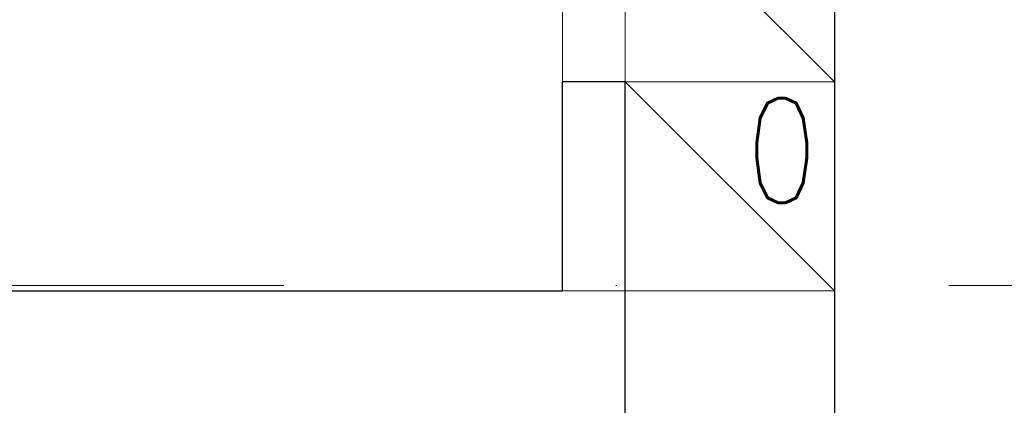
# Model space of a CAD drawing. Header units: millimetres. Extents: x 23192 to 177760, y -399809 to -79279.
# Tile 113 of 256: x 51601 to 51695, y -194651 to -194614. Entities that reach past the tile are written whole.
import ezdxf

# ---------------------------------------------------------------- set-up
doc = ezdxf.new("R2010")
doc.units = ezdxf.units.MM
doc.linetypes.add('DASHDOT', pattern=[25.4, 12.7, -6.35, 0, -6.35])
doc.layers.get('0').update_dxf_attribs({"lineweight": 0})
for name, color, linetype, lineweight in [('!! 0_ Istn-sciany', 3, 'Continuous', 30), ('!! 0_ Istn-widok', 1, 'Continuous', 15), ('!! 0_Istn-went', 5, 'Continuous', 13), ('!! 0_Osie', 1, 'DASHDOT', 13), ('!! wymiary osi', 250, 'Continuous', 9), ('0-osie-liniA', 14, 'DASHDOT', 5)]:
    doc.layers.add(name, color=color, linetype=linetype, lineweight=lineweight)
doc.layers.add('Powierzchnia', color=140, linetype='Continuous', lineweight=5, plot=False)
doc.styles.add('ARCHETYP', font='romans.shx', dxfattribs={"height": 15})
doc.styles.add('TXT', font='simplex.shx')
doc.dimstyles.new('DIM50', dxfattribs={"dimscale": 5, "dimtxt": 2.5, "dimasz": 1.5, "dimexe": 0, "dimexo": 0, "dimgap": 0.5, "dimtad": 1, "dimdec": 4, "dimrnd": 0.5, "dimdsep": 46, "dimtxsty": 'TXT', "dimblk1": 'TICK1', "dimblk2": 'TICK1', "dimsah": 1, "dimcen": 0, "dimse1": 1, "dimse2": 1, "dimclrd": 1, "dimclre": 7, "dimclrt": 9, "dimadec": 0, "dimazin": 0, "dimtfac": 1, "dimtdec": 4, "dimtmove": 2, "dimatfit": 3, "dimldrblk": 'TICK1', "dimfxl": 1, "dimtolj": 1, "dimarcsym": 0})

# ---------------------------------------------------------------- blocks, each defined once
blk = doc.blocks.new('BLOK OSI')
at = {"layer": '0-osie-liniA', "ltscale": 5}
blk.add_lwpolyline([(48639.25763, -194702.0883), (55442.2848, -194702.0883)], dxfattribs=at)
blk = doc.blocks.new('TICK1')
at = {"color": 0}
for p, q in [((0, -1.4), (0, 1.4)), ((0, 0), (-1, 0))]:
    blk.add_line(p, q, dxfattribs=at)
at = {"color": 2}
blk.add_line((-1, -1), (1, 1), dxfattribs=at)
blk = doc.blocks.new('*D2593')
at = {"layer": '!! wymiary osi', "color": 1, "lineweight": -2, "transparency": 16777216}
blk.add_line((51358.205, -194783.088), (51358.205, -194659.088), dxfattribs=at)
at = {"layer": 'DEFPOINTS', "color": 0, "transparency": 16777216}
for p in [(51358.205, -194651.588), (51678.711, -194651.588), (51678.711, -194790.588)]:
    blk.add_point(p, dxfattribs=at)
at = {"layer": '!! wymiary osi', "color": 1, "lineweight": -2, "transparency": 16777216, "xscale": 7.5, "yscale": 7.5, "zscale": 7.5}
for p, rotation in [((51358.205, -194651.588), 90), ((51358.205, -194790.588), 270)]:
    blk.add_blockref('TICK1', p, dxfattribs=dict(at, rotation=rotation))
at = {"layer": '!! wymiary osi', "color": 9, "transparency": 16777216, "insert": (51349.455, -194721.088), "char_height": 12.5, "attachment_point": 5, "rotation": 90, "style": 'TXT'}
blk.add_mtext('\\A1;139', dxfattribs=at)

msp = doc.modelspace()

# ---------------------------------------------------------------- linework, layer by layer
at = {"layer": '!! 0_ Istn-sciany'}
for points in [[(51678.71142, -194579.5883), (51678.71142, -194651.5883)], [(51652.71142, -194639.5883), (51652.71142, -194619.5883)], [(51658.71142, -194619.5883), (51652.71142, -194619.5883)], [(51658.71142, -194651.5883), (51658.71142, -194619.5883)], [(51488.21802, -194639.5883), (51652.71142, -194639.5883)]]:
    msp.add_lwpolyline(points, dxfattribs=at)
at = {"layer": '!! 0_ Istn-widok'}
msp.add_lwpolyline([(51658.71142, -194639.5883), (51652.71142, -194639.5883)], dxfattribs=at)
at = {"layer": '!! 0_Istn-went'}
for points in [[(51652.71142, -194619.5883), (51652.71142, -194579.5883)], [(51658.71142, -194599.5883), (51678.71142, -194619.5883)], [(51658.71142, -194619.5883), (51678.71142, -194639.5883)]]:
    msp.add_lwpolyline(points, dxfattribs=at)
for points in [[(51658.71142, -194619.5883), (51678.71142, -194619.5883), (51678.71142, -194599.5883), (51658.71142, -194599.5883)], [(51658.71142, -194639.5883), (51678.71142, -194639.5883), (51678.71142, -194619.5883), (51658.71142, -194619.5883)]]:
    msp.add_lwpolyline(points, close=True, dxfattribs=at)
at = {"layer": 'Powierzchnia'}
msp.add_lwpolyline([(51246.21802, -194351.5883), (51678.71142, -194351.5883), (51678.71142, -194573.5883), (51652.71142, -194573.5883), (51652.71142, -194639.5883), (51246.21802, -194639.5883)], close=True, dxfattribs=at)

# ---------------------------------------------------------------- block references
at = {"layer": '!! 0_Osie'}
msp.add_blockref('BLOK OSI', (0, 63), dxfattribs=at)

# ---------------------------------------------------------------- texts
at = {"layer": '!! 0_Istn-went', "style": 'ARCHETYP', "width": 0.8}
msp.add_text('0', height=10, rotation=0, dxfattribs=at).set_placement((51670.25318, -194631.15141))

# ---------------------------------------------------------------- dimensions: what is measured, and where the dimension line sits
at = {"layer": '!! wymiary osi'}
dim = msp.add_linear_dim(base=(51358.20534, -194651.5883), p1=(51678.71142, -194790.5883), p2=(51678.71142, -194651.5883), angle=90, dimstyle='DIM50', dxfattribs=at)
dim.commit()
dim.dimension.update_dxf_attribs({"geometry": '*D2593', "text_midpoint": (51349.45534, -194721.0883)})

doc.saveas('drawing.dxf')
